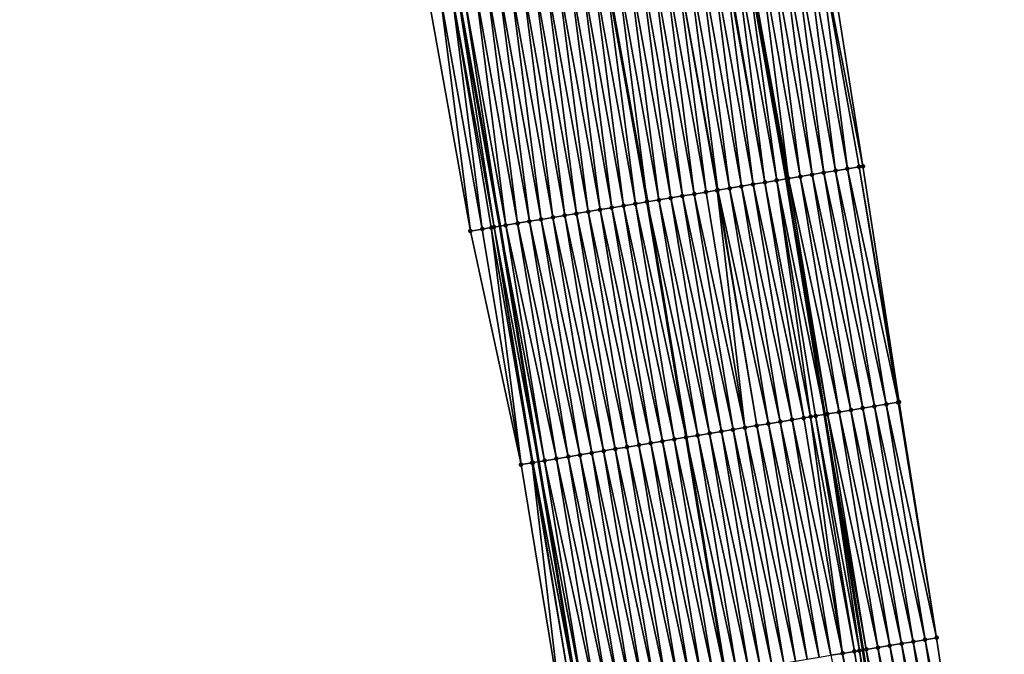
# Model space of a CAD drawing. Header units: feet. Extents: x 2017424 to 2024169, y 808042 to 818730.
# Tile 124 of 256: x 2023619 to 2023702, y 812537 to 812590. Entities that reach past the tile are written whole.
import ezdxf

# ---------------------------------------------------------------- set-up
doc = ezdxf.new("R2010")
doc.units = ezdxf.units.FT
doc.header["$MEASUREMENT"] = 0
for name, color, linetype, lineweight in [('EP_Travel Lane', 172, 'Continuous', 53), ('NB-Road Shots', 141, 'Continuous', 100), ('NB-Road X-Section', 40, 'Continuous', 13), ('STRIPING', 60, 'Continuous', 53)]:
    doc.layers.add(name, color=color, linetype=linetype, lineweight=lineweight)
doc.layers.add('I-77-MM15-17_NB-Surface-BORDER', color=7, linetype='Continuous')
doc.layers.add('I-77-MM15-17_NB-Surface-TIN', color=7, linetype='Continuous')

msp = doc.modelspace()

# ---------------------------------------------------------------- linework, layer by layer
at = {"layer": 'EP_Travel Lane'}
for points in [[(2023642.397136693, 812773.114097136, 341.2052633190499), (2023647.791237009, 812753.8270848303, 341.3905206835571), (2023652.503825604, 812734.3877310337, 341.5789792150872), (2023656.751673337, 812714.737964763, 341.6306013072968), (2023660.718860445, 812695.1342114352, 341.6324757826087), (2023664.707363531, 812675.4115984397, 341.68450830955), (2023668.618425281, 812655.7980468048, 341.7965066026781), (2023672.52947583, 812636.1845513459, 341.9188904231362), (2023676.264343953, 812616.3388916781, 342.0585720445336), (2023679.774459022, 812596.6494578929, 342.1397152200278), (2023683.308529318, 812576.8197544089, 342.2361143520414), (2023686.517963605, 812557.0790439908, 342.3154574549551), (2023689.727381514, 812537.3384343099, 342.4167025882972), (2023692.861717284, 812517.4591713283, 342.5013440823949), (2023695.884364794, 812497.6890698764, 342.5861940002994)], [(2023619.101770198, 812767.8961822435, 339.616229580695), (2023623.907477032, 812748.4776036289, 339.7978561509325), (2023628.358945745, 812728.9802383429, 340.0449060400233), (2023632.539899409, 812709.5705375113, 340.036639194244), (2023636.625005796, 812689.9919087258, 340.0286856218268), (2023640.65355608, 812670.5827627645, 340.1031282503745), (2023644.615277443, 812650.9792886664, 340.2020073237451), (2023648.576991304, 812631.3758516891, 340.3077719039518), (2023652.267963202, 812612.0129911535, 340.4157551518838), (2023655.809935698, 812592.3293190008, 340.5028643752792), (2023659.310630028, 812572.8524048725, 340.5978965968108), (2023662.566538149, 812553.1194803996, 340.7021816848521), (2023665.82244892, 812533.3865398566, 340.8030225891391), (2023668.919231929, 812513.8181679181, 340.8778189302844), (2023671.920148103, 812494.0447291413, 340.9539917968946)]]:
    msp.add_polyline3d(points, dxfattribs=at)
at = {"layer": 'I-77-MM15-17_NB-Surface-BORDER', "color": 3, "linetype": 'Continuous', "lineweight": -3}
for points in [[(2023664.96277798, 812696.0398384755, 341.8555212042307), (2023669.926744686, 812676.4590681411, 341.9692159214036), (2023674.116739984, 812656.9014564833, 342.0895304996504), (2023678.86540013, 812637.4561327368, 342.2706068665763), (2023683.258214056, 812617.5991298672, 342.4224688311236), (2023686.577219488, 812597.8750848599, 342.4582953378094), (2023689.732155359, 812577.8810964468, 342.5438945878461), (2023692.756242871, 812558.1098523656, 342.6335045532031), (2023695.904279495, 812538.3591310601, 342.7381771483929), (2023698.873945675, 812518.372953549, 342.7955817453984), (2023701.575798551, 812498.5540121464, 342.8463939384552)], [(2023670.452153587, 812493.821372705, 340.8292734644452), (2023667.451232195, 812513.5948245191, 340.7561493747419), (2023664.357188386, 812533.1441439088, 340.6694725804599), (2023661.101275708, 812552.8770841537, 340.5686322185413), (2023656.858754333, 812572.4469189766, 340.4008051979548), (2023653.361626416, 812591.8878562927, 340.3153170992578), (2023649.819850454, 812611.5715389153, 340.2231697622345), (2023647.136686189, 812631.0865372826, 340.1826340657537), (2023643.207211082, 812650.696466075, 340.0825176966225), (2023639.037377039, 812670.2581715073, 339.9717798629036), (2023635.182053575, 812689.6838981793, 339.9143640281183)]]:
    msp.add_polyline3d(points, dxfattribs=at)
at = {"layer": 'I-77-MM15-17_NB-Surface-TIN', "color": 128, "linetype": 'Continuous', "lineweight": -3}
for points in [[(2023688.430283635, 812577.6659831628, 342.4790040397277), (2023685.838227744, 812597.7419549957, 342.4259961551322), (2023684.854071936, 812597.5646490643, 342.3810406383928)], [(2023689.732155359, 812577.8810964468, 342.5438945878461), (2023686.577219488, 812597.8750848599, 342.4582953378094), (2023685.838227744, 812597.7419549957, 342.4259961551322)], [(2023688.430283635, 812577.6659831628, 342.4790040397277), (2023689.416905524, 812577.8290086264, 342.5286320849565), (2023685.838227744, 812597.7419549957, 342.4259961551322)], [(2023689.416905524, 812577.8290086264, 342.5286320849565), (2023689.732155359, 812577.8810964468, 342.5438945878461), (2023685.838227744, 812597.7419549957, 342.4259961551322)], [(2023683.497162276, 812576.8509280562, 342.2465975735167), (2023680.917455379, 812596.8553882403, 342.1934708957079), (2023679.933300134, 812596.6780791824, 342.1478624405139)], [(2023684.48379477, 812577.0138892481, 342.2822217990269), (2023681.901607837, 812597.0327127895, 342.2423145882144), (2023680.917455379, 812596.8553882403, 342.1934708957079)], [(2023683.497162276, 812576.8509280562, 342.2465975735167), (2023684.48379477, 812577.0138892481, 342.2822217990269), (2023680.917455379, 812596.8553882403, 342.1934708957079)], [(2023685.470418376, 812577.1769043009, 342.3295814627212), (2023682.885757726, 812597.2100516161, 342.2941400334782), (2023681.901607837, 812597.0327127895, 342.2423145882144)], [(2023684.48379477, 812577.0138892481, 342.2822217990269), (2023685.470418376, 812577.1769043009, 342.3295814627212), (2023681.901607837, 812597.0327127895, 342.2423145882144)], [(2023686.45704181, 812577.3399204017, 342.3771694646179), (2023683.869918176, 812597.3873317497, 342.3337078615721), (2023682.885757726, 812597.2100516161, 342.2941400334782)], [(2023685.470418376, 812577.1769043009, 342.3295814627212), (2023686.45704181, 812577.3399204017, 342.3771694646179), (2023682.885757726, 812597.2100516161, 342.2941400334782)], [(2023687.443664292, 812577.5029422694, 342.4260140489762), (2023684.854071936, 812597.5646490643, 342.3810406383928), (2023683.869918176, 812597.3873317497, 342.3337078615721)], [(2023686.45704181, 812577.3399204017, 342.3771694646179), (2023687.443664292, 812577.5029422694, 342.4260140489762), (2023683.869918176, 812597.3873317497, 342.3337078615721)], [(2023687.443664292, 812577.5029422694, 342.4260140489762), (2023688.430283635, 812577.6659831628, 342.4790040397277), (2023684.854071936, 812597.5646490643, 342.3810406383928)], [(2023679.550716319, 812576.198574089, 341.9931536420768), (2023676.980867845, 812596.1459661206, 341.9722157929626), (2023675.996730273, 812595.9685588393, 341.9060940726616)], [(2023680.537327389, 812576.3616651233, 342.0570685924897), (2023677.965002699, 812596.3233885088, 342.041492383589), (2023676.980867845, 812596.1459661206, 341.9722157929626)], [(2023679.550716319, 812576.198574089, 341.9931536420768), (2023680.537327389, 812576.3616651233, 342.0570685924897), (2023676.980867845, 812596.1459661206, 341.9722157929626)], [(2023681.523936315, 812576.5247691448, 342.1238132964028), (2023678.094657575, 812596.3467619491, 342.0504012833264), (2023677.965002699, 812596.3233885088, 342.041492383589)], [(2023680.537327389, 812576.3616651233, 342.0570685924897), (2023681.523936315, 812576.5247691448, 342.1238132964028), (2023677.965002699, 812596.3233885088, 342.041492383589)], [(2023681.523936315, 812576.5247691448, 342.1238132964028), (2023678.949149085, 812596.5007468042, 342.0973837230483), (2023678.094657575, 812596.3467619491, 342.0504012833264)], [(2023682.510544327, 812576.6878787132, 342.191766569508), (2023679.774459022, 812596.6494578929, 342.1397152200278), (2023678.949149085, 812596.5007468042, 342.0973837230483)], [(2023681.523936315, 812576.5247691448, 342.1238132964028), (2023682.510544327, 812576.6878787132, 342.191766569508), (2023678.949149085, 812596.5007468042, 342.0973837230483)], [(2023679.933300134, 812596.6780791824, 342.1478624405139), (2023679.774459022, 812596.6494578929, 342.1397152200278), (2023683.308529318, 812576.8197544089, 342.2361143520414)], [(2023682.510544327, 812576.6878787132, 342.191766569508), (2023683.308529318, 812576.8197544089, 342.2361143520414), (2023679.774459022, 812596.6494578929, 342.1397152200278)], [(2023683.497162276, 812576.8509280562, 342.2465975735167), (2023679.933300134, 812596.6780791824, 342.1478624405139), (2023683.308529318, 812576.8197544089, 342.2361143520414)], [(2023674.617673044, 812575.3830457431, 341.6576352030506), (2023672.060184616, 812595.2589039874, 341.6362345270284), (2023671.076052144, 812595.0814683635, 341.5641936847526)], [(2023675.604278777, 812575.5461691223, 341.7285976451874), (2023673.044316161, 812595.4363447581, 341.7093502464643), (2023672.060184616, 812595.2589039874, 341.6362345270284)], [(2023674.617673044, 812575.3830457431, 341.6576352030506), (2023675.604278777, 812575.5461691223, 341.7285976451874), (2023672.060184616, 812595.2589039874, 341.6362345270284)], [(2023676.590882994, 812575.7093016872, 341.8015614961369), (2023674.028452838, 812595.6137570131, 341.7765106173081), (2023673.044316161, 812595.4363447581, 341.7093502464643)], [(2023675.604278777, 812575.5461691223, 341.7285976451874), (2023676.590882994, 812575.7093016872, 341.8015614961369), (2023673.044316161, 812595.4363447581, 341.7093502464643)], [(2023677.57748836, 812575.8724272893, 341.8730082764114), (2023675.012589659, 812595.791168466, 341.8435035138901), (2023674.028452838, 812595.6137570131, 341.7765106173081)], [(2023676.590882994, 812575.7093016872, 341.8015614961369), (2023677.522896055, 812575.8634031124, 341.869506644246), (2023674.028452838, 812595.6137570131, 341.7765106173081)], [(2023677.522896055, 812575.8634031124, 341.869506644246), (2023677.57748836, 812575.8724272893, 341.8730082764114), (2023674.028452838, 812595.6137570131, 341.7765106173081)], [(2023678.564103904, 812576.03549121, 341.9310156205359), (2023675.996730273, 812595.9685588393, 341.9060940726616), (2023675.012589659, 812595.791168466, 341.8435035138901)], [(2023677.57748836, 812575.8724272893, 341.8730082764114), (2023678.564103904, 812576.03549121, 341.9310156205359), (2023675.012589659, 812595.791168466, 341.8435035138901)], [(2023678.564103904, 812576.03549121, 341.9310156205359), (2023679.550716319, 812576.198574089, 341.9931536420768), (2023675.996730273, 812595.9685588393, 341.9060940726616)], [(2023669.684625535, 812574.5675430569, 341.327707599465), (2023667.139512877, 812594.3717779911, 341.2869159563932), (2023666.155373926, 812594.1943783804, 341.2223962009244)], [(2023670.671235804, 812574.7306389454, 341.392680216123), (2023668.123644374, 812594.5492190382, 341.360089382), (2023667.139512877, 812594.3717779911, 341.2869159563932)], [(2023669.684625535, 812574.5675430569, 341.327707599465), (2023670.671235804, 812574.7306389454, 341.392680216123), (2023667.139512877, 812594.3717779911, 341.2869159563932)], [(2023671.657840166, 812574.8937706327, 341.4654528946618), (2023668.131876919, 812594.5507030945, 341.3606428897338), (2023668.123644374, 812594.5492190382, 341.360089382)], [(2023670.671235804, 812574.7306389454, 341.392680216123), (2023671.657840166, 812574.8937706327, 341.4654528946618), (2023668.123644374, 812594.5492190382, 341.360089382)], [(2023669.107781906, 812594.7266265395, 341.4262569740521), (2023668.131876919, 812594.5507030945, 341.3606428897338), (2023671.666104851, 812574.89513676, 341.4659754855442)], [(2023671.657840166, 812574.8937706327, 341.4654528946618), (2023671.666104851, 812574.89513676, 341.4659754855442), (2023668.131876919, 812594.5507030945, 341.3606428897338)], [(2023672.644452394, 812575.0568546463, 341.5278381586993), (2023670.091919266, 812594.9040349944, 341.4926237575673), (2023669.107781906, 812594.7266265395, 341.4262569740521)], [(2023672.644452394, 812575.0568546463, 341.5278381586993), (2023669.107781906, 812594.7266265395, 341.4262569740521), (2023671.666104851, 812574.89513676, 341.4659754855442)], [(2023673.631067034, 812575.2199240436, 341.587038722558), (2023671.076052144, 812595.0814683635, 341.5641936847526), (2023670.091919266, 812594.9040349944, 341.4926237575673)], [(2023672.644452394, 812575.0568546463, 341.5278381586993), (2023673.631067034, 812575.2199240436, 341.587038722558), (2023670.091919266, 812594.9040349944, 341.4926237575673)], [(2023673.631067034, 812575.2199240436, 341.587038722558), (2023674.617673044, 812575.3830457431, 341.6576352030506), (2023671.076052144, 812595.0814683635, 341.5641936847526)], [(2023665.73818794, 812573.9151384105, 341.0632213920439), (2023663.202964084, 812593.6621405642, 341.0206954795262), (2023662.218824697, 812593.4847433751, 340.9566814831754)], [(2023666.72479935, 812574.0782273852, 341.126687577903), (2023664.187102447, 812593.8395434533, 341.0858998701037), (2023663.202964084, 812593.6621405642, 341.0206954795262)], [(2023665.73818794, 812573.9151384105, 341.0632213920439), (2023666.72479935, 812574.0782273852, 341.126687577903), (2023663.202964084, 812593.6621405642, 341.0206954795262)], [(2023667.711409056, 812574.2413266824, 341.1924029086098), (2023665.171238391, 812594.0169597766, 341.1539099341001), (2023664.187102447, 812593.8395434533, 341.0858998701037)], [(2023666.72479935, 812574.0782273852, 341.126687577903), (2023667.711409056, 812574.2413266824, 341.1924029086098), (2023664.187102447, 812593.8395434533, 341.0858998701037)], [(2023668.698017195, 812574.4044354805, 341.2601883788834), (2023666.155373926, 812594.1943783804, 341.2223962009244), (2023665.171238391, 812594.0169597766, 341.1539099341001)], [(2023667.711409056, 812574.2413266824, 341.1924029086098), (2023668.698017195, 812574.4044354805, 341.2601883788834), (2023665.171238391, 812594.0169597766, 341.1539099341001)], [(2023668.698017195, 812574.4044354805, 341.2601883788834), (2023669.684625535, 812574.5675430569, 341.327707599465), (2023666.155373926, 812594.1943783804, 341.2223962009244)], [(2023660.805160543, 812573.0995138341, 340.7067357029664), (2023658.282281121, 812592.7750769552, 340.6844060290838), (2023657.298146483, 812592.5976533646, 340.6148782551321)], [(2023661.791762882, 812573.2626577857, 340.7821805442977), (2023659.26641742, 812592.9524913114, 340.7520052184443), (2023658.282281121, 812592.7750769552, 340.6844060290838)], [(2023660.805160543, 812573.0995138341, 340.7067357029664), (2023661.791762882, 812573.2626577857, 340.7821805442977), (2023658.282281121, 812592.7750769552, 340.6844060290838)], [(2023662.778367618, 812573.4257872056, 340.8544592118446), (2023660.250552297, 812593.129913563, 340.8212533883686), (2023659.26641742, 812592.9524913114, 340.7520052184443)], [(2023661.791762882, 812573.2626577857, 340.7821805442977), (2023662.778367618, 812573.4257872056, 340.8544592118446), (2023659.26641742, 812592.9524913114, 340.7520052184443)], [(2023663.764972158, 812573.5889178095, 340.9269958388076), (2023661.234687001, 812593.3073367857, 340.8907042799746), (2023660.250552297, 812593.129913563, 340.8212533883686)], [(2023662.778367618, 812573.4257872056, 340.8544592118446), (2023663.764972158, 812573.5889178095, 340.9269958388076), (2023660.250552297, 812593.129913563, 340.8212533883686)], [(2023664.751576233, 812573.7520512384, 341.0001479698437), (2023662.218824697, 812593.4847433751, 340.9566814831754), (2023661.234687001, 812593.3073367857, 340.8907042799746)], [(2023663.764972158, 812573.5889178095, 340.9269958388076), (2023664.751576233, 812573.7520512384, 341.0001479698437), (2023661.234687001, 812593.3073367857, 340.8907042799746)], [(2023664.751576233, 812573.7520512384, 341.0001479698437), (2023665.73818794, 812573.9151384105, 341.0632213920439), (2023662.218824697, 812593.4847433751, 340.9566814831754)], [(2023656.858754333, 812572.4469189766, 340.4008051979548), (2023654.345764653, 812592.0652598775, 340.3806668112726), (2023653.361626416, 812591.8878562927, 340.3153170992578)], [(2023657.845361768, 812572.6100320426, 340.4695205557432), (2023655.329890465, 812592.2427325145, 340.4604375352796), (2023654.345764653, 812592.0652598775, 340.3806668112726)], [(2023656.858754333, 812572.4469189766, 340.4008051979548), (2023657.845361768, 812572.6100320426, 340.4695205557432), (2023654.345764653, 812592.0652598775, 340.3806668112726)], [(2023658.831950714, 812572.7732571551, 340.5626492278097), (2023655.809935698, 812592.3293190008, 340.5028643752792), (2023655.329890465, 812592.2427325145, 340.4604375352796)], [(2023657.845361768, 812572.6100320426, 340.4695205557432), (2023658.60757224, 812572.7361361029, 340.5416801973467), (2023655.329890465, 812592.2427325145, 340.4604375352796)], [(2023658.60757224, 812572.7361361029, 340.5416801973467), (2023658.831950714, 812572.7732571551, 340.5626492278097), (2023655.329890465, 812592.2427325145, 340.4604375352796)], [(2023656.314010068, 812592.420239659, 340.5474149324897), (2023655.809935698, 812592.3293190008, 340.5028643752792), (2023659.310630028, 812572.8524048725, 340.5978965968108)], [(2023658.831950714, 812572.7732571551, 340.5626492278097), (2023659.310630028, 812572.8524048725, 340.5978965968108), (2023655.809935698, 812592.3293190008, 340.5028643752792)], [(2023659.818555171, 812572.9363882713, 340.6352974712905), (2023657.298146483, 812592.5976533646, 340.6148782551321), (2023656.314010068, 812592.420239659, 340.5474149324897)], [(2023659.818555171, 812572.9363882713, 340.6352974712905), (2023656.314010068, 812592.420239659, 340.5474149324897), (2023659.310630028, 812572.8524048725, 340.5978965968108)], [(2023659.818555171, 812572.9363882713, 340.6352974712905), (2023660.805160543, 812573.0995138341, 340.7067357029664), (2023657.298146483, 812592.5976533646, 340.6148782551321)], [(2023692.756242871, 812558.1098523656, 342.6335045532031), (2023689.732155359, 812577.8810964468, 342.5438945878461), (2023689.416905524, 812577.8290086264, 342.5286320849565)], [(2023687.739715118, 812557.2809025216, 342.3729245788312), (2023684.48379477, 812577.0138892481, 342.2822217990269), (2023683.497162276, 812576.8509280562, 342.2465975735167)], [(2023688.726332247, 812557.4439568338, 342.4288403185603), (2023685.470418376, 812577.1769043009, 342.3295814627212), (2023684.48379477, 812577.0138892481, 342.2822217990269)], [(2023687.739715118, 812557.2809025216, 342.3729245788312), (2023688.726332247, 812557.4439568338, 342.4288403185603), (2023684.48379477, 812577.0138892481, 342.2822217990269)], [(2023689.712954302, 812557.6069812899, 342.4782508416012), (2023686.45704181, 812577.3399204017, 342.3771694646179), (2023685.470418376, 812577.1769043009, 342.3295814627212)], [(2023688.726332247, 812557.4439568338, 342.4288403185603), (2023689.712954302, 812557.6069812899, 342.4782508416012), (2023685.470418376, 812577.1769043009, 342.3295814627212)], [(2023690.699578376, 812557.769993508, 342.5249948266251), (2023687.443664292, 812577.5029422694, 342.4260140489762), (2023686.45704181, 812577.3399204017, 342.3771694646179)], [(2023689.712954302, 812557.6069812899, 342.4782508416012), (2023690.699578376, 812557.769993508, 342.5249948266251), (2023686.45704181, 812577.3399204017, 342.3771694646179)], [(2023691.686195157, 812557.9330499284, 342.581369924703), (2023688.430283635, 812577.6659831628, 342.4790040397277), (2023687.443664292, 812577.5029422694, 342.4260140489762)], [(2023690.699578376, 812557.769993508, 342.5249948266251), (2023691.686195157, 812557.9330499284, 342.581369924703), (2023687.443664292, 812577.5029422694, 342.4260140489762)], [(2023692.672818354, 812558.0960674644, 342.6292726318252), (2023689.416905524, 812577.8290086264, 342.5286320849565), (2023688.430283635, 812577.6659831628, 342.4790040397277)], [(2023691.686195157, 812557.9330499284, 342.581369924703), (2023692.672818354, 812558.0960674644, 342.6292726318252), (2023688.430283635, 812577.6659831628, 342.4790040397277)], [(2023692.672818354, 812558.0960674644, 342.6292726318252), (2023692.756242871, 812558.1098523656, 342.6335045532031), (2023689.416905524, 812577.8290086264, 342.5286320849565)], [(2023682.806638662, 812556.4655752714, 342.0812121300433), (2023679.550716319, 812576.198574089, 341.9931536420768), (2023678.564103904, 812576.03549121, 341.9310156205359)], [(2023683.793249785, 812556.6286659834, 342.1450588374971), (2023680.537327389, 812576.3616651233, 342.0570685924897), (2023679.550716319, 812576.198574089, 341.9931536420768)], [(2023682.806638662, 812556.4655752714, 342.0812121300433), (2023683.793249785, 812556.6286659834, 342.1450588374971), (2023679.550716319, 812576.198574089, 341.9931536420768)], [(2023684.779858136, 812556.7917734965, 342.2125662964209), (2023681.523936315, 812576.5247691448, 342.1238132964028), (2023680.537327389, 812576.3616651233, 342.0570685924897)], [(2023683.793249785, 812556.6286659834, 342.1450588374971), (2023684.779858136, 812556.7917734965, 342.2125662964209), (2023680.537327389, 812576.3616651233, 342.0570685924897)], [(2023685.351413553, 812556.8862900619, 342.2572317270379), (2023682.510544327, 812576.6878787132, 342.191766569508), (2023681.523936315, 812576.5247691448, 342.1238132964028)], [(2023684.779858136, 812556.7917734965, 342.2125662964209), (2023685.351413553, 812556.8862900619, 342.2572317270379), (2023681.523936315, 812576.5247691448, 342.1238132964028)], [(2023682.510544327, 812576.6878787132, 342.191766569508), (2023686.517963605, 812557.0790439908, 342.3154574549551), (2023683.308529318, 812576.8197544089, 342.2361143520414)], [(2023685.766465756, 812556.9548854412, 342.2810392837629), (2023686.517963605, 812557.0790439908, 342.3154574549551), (2023682.510544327, 812576.6878787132, 342.191766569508)], [(2023685.351413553, 812556.8862900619, 342.2572317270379), (2023685.766465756, 812556.9548854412, 342.2810392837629), (2023682.510544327, 812576.6878787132, 342.191766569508)], [(2023686.75309101, 812557.1178905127, 342.3262261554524), (2023683.497162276, 812576.8509280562, 342.2465975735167), (2023683.308529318, 812576.8197544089, 342.2361143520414)], [(2023686.75309101, 812557.1178905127, 342.3262261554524), (2023683.308529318, 812576.8197544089, 342.2361143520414), (2023686.517963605, 812557.0790439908, 342.3154574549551)], [(2023686.75309101, 812557.1178905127, 342.3262261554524), (2023687.739715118, 812557.2809025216, 342.3729245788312), (2023683.497162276, 812576.8509280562, 342.2465975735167)], [(2023677.873598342, 812555.6500290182, 341.7417820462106), (2023674.617673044, 812575.3830457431, 341.6576352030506), (2023673.631067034, 812575.2199240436, 341.587038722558)], [(2023678.860203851, 812555.813153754, 341.8130420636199), (2023675.604278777, 812575.5461691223, 341.7285976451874), (2023674.617673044, 812575.3830457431, 341.6576352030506)], [(2023677.873598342, 812555.6500290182, 341.7417820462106), (2023678.860203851, 812555.813153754, 341.8130420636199), (2023674.617673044, 812575.3830457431, 341.6576352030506)], [(2023679.846808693, 812555.9762825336, 341.8851831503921), (2023676.590882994, 812575.7093016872, 341.8015614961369), (2023675.604278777, 812575.5461691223, 341.7285976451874)], [(2023678.860203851, 812555.813153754, 341.8130420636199), (2023679.846808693, 812555.9762825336, 341.8851831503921), (2023675.604278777, 812575.5461691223, 341.7285976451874)], [(2023679.846808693, 812555.9762825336, 341.8851831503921), (2023677.522896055, 812575.8634031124, 341.869506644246), (2023676.590882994, 812575.7093016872, 341.8015614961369)], [(2023680.833416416, 812556.1393938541, 341.9535201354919), (2023677.57748836, 812575.8724272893, 341.8730082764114), (2023677.522896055, 812575.8634031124, 341.869506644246)], [(2023679.846808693, 812555.9762825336, 341.8851831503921), (2023680.833416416, 812556.1393938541, 341.9535201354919), (2023677.522896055, 812575.8634031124, 341.869506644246)], [(2023681.820026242, 812556.3024924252, 342.019079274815), (2023678.564103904, 812576.03549121, 341.9310156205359), (2023677.57748836, 812575.8724272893, 341.8730082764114)], [(2023680.833416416, 812556.1393938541, 341.9535201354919), (2023681.820026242, 812556.3024924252, 342.019079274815), (2023677.57748836, 812575.8724272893, 341.8730082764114)], [(2023681.820026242, 812556.3024924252, 342.019079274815), (2023682.806638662, 812556.4655752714, 342.0812121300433), (2023678.564103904, 812576.03549121, 341.9310156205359)], [(2023672.940547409, 812554.8345470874, 341.4163669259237), (2023669.684625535, 812574.5675430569, 341.327707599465), (2023668.698017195, 812574.4044354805, 341.2601883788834)], [(2023673.927157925, 812554.9976414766, 341.4810148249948), (2023670.671235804, 812574.7306389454, 341.392680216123), (2023669.684625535, 812574.5675430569, 341.327707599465)], [(2023672.940547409, 812554.8345470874, 341.4163669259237), (2023673.927157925, 812554.9976414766, 341.4810148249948), (2023669.684625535, 812574.5675430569, 341.327707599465)], [(2023674.913763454, 812555.1607660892, 341.5522479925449), (2023671.657840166, 812574.8937706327, 341.4654528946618), (2023670.671235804, 812574.7306389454, 341.392680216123)], [(2023673.927157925, 812554.9976414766, 341.4810148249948), (2023674.913763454, 812555.1607660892, 341.5522479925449), (2023670.671235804, 812574.7306389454, 341.392680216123)], [(2023671.657840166, 812574.8937706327, 341.4654528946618), (2023674.922026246, 812555.1621318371, 341.552756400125), (2023671.666104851, 812574.89513676, 341.4659754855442)], [(2023674.913763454, 812555.1607660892, 341.5522479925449), (2023674.922026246, 812555.1621318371, 341.552756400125), (2023671.657840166, 812574.8937706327, 341.4654528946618)], [(2023675.900376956, 812555.3238423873, 341.6129540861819), (2023672.644452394, 812575.0568546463, 341.5278381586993), (2023671.666104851, 812574.89513676, 341.4659754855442)], [(2023675.900376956, 812555.3238423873, 341.6129540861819), (2023671.666104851, 812574.89513676, 341.4659754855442), (2023674.922026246, 812555.1621318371, 341.552756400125)], [(2023676.886990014, 812555.4869213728, 341.6742458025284), (2023673.631067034, 812575.2199240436, 341.587038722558), (2023672.644452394, 812575.0568546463, 341.5278381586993)], [(2023675.900376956, 812555.3238423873, 341.6129540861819), (2023676.886990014, 812555.4869213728, 341.6742458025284), (2023672.644452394, 812575.0568546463, 341.5278381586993)], [(2023676.886990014, 812555.4869213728, 341.6742458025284), (2023677.873598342, 812555.6500290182, 341.7417820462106), (2023673.631067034, 812575.2199240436, 341.587038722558)], [(2023668.007499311, 812554.0190479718, 341.0872074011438), (2023664.751576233, 812573.7520512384, 341.0001479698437), (2023663.764972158, 812573.5889178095, 340.9269958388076)], [(2023668.994111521, 812554.1821320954, 341.1496186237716), (2023665.73818794, 812573.9151384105, 341.0632213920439), (2023664.751576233, 812573.7520512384, 341.0001479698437)], [(2023668.007499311, 812554.0190479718, 341.0872074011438), (2023668.994111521, 812554.1821320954, 341.1496186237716), (2023664.751576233, 812573.7520512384, 341.0001479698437)], [(2023669.980724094, 812554.345214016, 341.2115498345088), (2023666.72479935, 812574.0782273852, 341.126687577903), (2023665.73818794, 812573.9151384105, 341.0632213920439)], [(2023668.994111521, 812554.1821320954, 341.1496186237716), (2023669.980724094, 812554.345214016, 341.2115498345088), (2023665.73818794, 812573.9151384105, 341.0632213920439)], [(2023670.967331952, 812554.5083245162, 341.279708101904), (2023667.711409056, 812574.2413266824, 341.1924029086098), (2023666.72479935, 812574.0782273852, 341.126687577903)], [(2023669.980724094, 812554.345214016, 341.2115498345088), (2023670.967331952, 812554.5083245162, 341.279708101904), (2023666.72479935, 812574.0782273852, 341.126687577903)], [(2023671.953939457, 812554.6714371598, 341.348333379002), (2023668.698017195, 812574.4044354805, 341.2601883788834), (2023667.711409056, 812574.2413266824, 341.1924029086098)], [(2023670.967331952, 812554.5083245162, 341.279708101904), (2023671.953939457, 812554.6714371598, 341.348333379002), (2023667.711409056, 812574.2413266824, 341.1924029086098)], [(2023671.953939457, 812554.6714371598, 341.348333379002), (2023672.940547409, 812554.8345470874, 341.4163669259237), (2023668.698017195, 812574.4044354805, 341.2601883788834)], [(2023663.074463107, 812553.2034767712, 340.7423416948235), (2023659.818555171, 812572.9363882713, 340.6352974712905), (2023659.310630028, 812572.8524048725, 340.5978965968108)], [(2023664.061073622, 812553.3665711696, 340.8069915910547), (2023660.805160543, 812573.0995138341, 340.7067357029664), (2023659.818555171, 812572.9363882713, 340.6352974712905)], [(2023663.074463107, 812553.2034767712, 340.7423416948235), (2023664.061073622, 812553.3665711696, 340.8069915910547), (2023659.818555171, 812572.9363882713, 340.6352974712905)], [(2023665.047680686, 812553.529686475, 340.876196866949), (2023661.791762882, 812573.2626577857, 340.7821805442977), (2023660.805160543, 812573.0995138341, 340.7067357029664)], [(2023664.061073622, 812553.3665711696, 340.8069915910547), (2023665.047680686, 812553.529686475, 340.876196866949), (2023660.805160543, 812573.0995138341, 340.7067357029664)], [(2023666.034287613, 812553.6928026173, 340.9455844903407), (2023662.778367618, 812573.4257872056, 340.8544592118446), (2023661.791762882, 812573.2626577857, 340.7821805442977)], [(2023665.047680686, 812553.529686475, 340.876196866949), (2023666.034287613, 812553.6928026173, 340.9455844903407), (2023661.791762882, 812573.2626577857, 340.7821805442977)], [(2023667.020893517, 812553.8559249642, 341.0163239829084), (2023663.764972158, 812573.5889178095, 340.9269958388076), (2023662.778367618, 812573.4257872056, 340.8544592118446)], [(2023666.034287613, 812553.6928026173, 340.9455844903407), (2023667.020893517, 812553.8559249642, 341.0163239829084), (2023662.778367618, 812573.4257872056, 340.8544592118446)], [(2023667.020893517, 812553.8559249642, 341.0163239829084), (2023668.007499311, 812554.0190479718, 341.0872074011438), (2023663.764972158, 812573.5889178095, 340.9269958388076)], [(2023661.101275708, 812552.8770841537, 340.5686322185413), (2023657.845361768, 812572.6100320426, 340.4695205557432), (2023656.858754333, 812572.4469189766, 340.4008051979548)], [(2023661.101275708, 812552.8770841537, 340.5686322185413), (2023658.60757224, 812572.7361361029, 340.5416801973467), (2023657.845361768, 812572.6100320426, 340.4695205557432)], [(2023662.016625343, 812553.0285325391, 340.6570280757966), (2023658.831950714, 812572.7732571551, 340.5626492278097), (2023658.60757224, 812572.7361361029, 340.5416801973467)], [(2023661.101275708, 812552.8770841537, 340.5686322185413), (2023662.016625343, 812553.0285325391, 340.6570280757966), (2023658.60757224, 812572.7361361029, 340.5416801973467)], [(2023658.831950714, 812572.7732571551, 340.5626492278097), (2023662.566538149, 812553.1194803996, 340.7021816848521), (2023659.310630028, 812572.8524048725, 340.5978965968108)], [(2023662.087862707, 812553.0403210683, 340.6643343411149), (2023662.566538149, 812553.1194803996, 340.7021816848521), (2023658.831950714, 812572.7732571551, 340.5626492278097)], [(2023662.016625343, 812553.0285325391, 340.6570280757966), (2023662.087862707, 812553.0403210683, 340.6643343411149), (2023658.831950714, 812572.7732571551, 340.5626492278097)], [(2023663.074463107, 812553.2034767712, 340.7423416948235), (2023659.310630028, 812572.8524048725, 340.5978965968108), (2023662.566538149, 812553.1194803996, 340.7021816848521)], [(2023695.904279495, 812538.3591310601, 342.7381771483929), (2023692.672818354, 812558.0960674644, 342.6292726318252), (2023691.686195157, 812557.9330499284, 342.581369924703)], [(2023695.904279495, 812538.3591310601, 342.7381771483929), (2023692.756242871, 812558.1098523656, 342.6335045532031), (2023692.672818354, 812558.0960674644, 342.6292726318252)], [(2023690.995625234, 812537.5479778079, 342.4770956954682), (2023687.739715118, 812557.2809025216, 342.3729245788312), (2023686.75309101, 812557.1178905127, 342.3262261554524)], [(2023691.982245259, 812537.7110145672, 342.5291848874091), (2023688.726332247, 812557.4439568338, 342.4288403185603), (2023687.739715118, 812557.2809025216, 342.3729245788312)], [(2023690.995625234, 812537.5479778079, 342.4770956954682), (2023691.982245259, 812537.7110145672, 342.5291848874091), (2023687.739715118, 812557.2809025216, 342.3729245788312)], [(2023692.968866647, 812537.8740430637, 342.5794737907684), (2023689.712954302, 812557.6069812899, 342.4782508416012), (2023688.726332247, 812557.4439568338, 342.4288403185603)], [(2023691.982245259, 812537.7110145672, 342.5291848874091), (2023692.968866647, 812537.8740430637, 342.5794737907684), (2023688.726332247, 812557.4439568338, 342.4288403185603)], [(2023693.955489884, 812538.037060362, 342.6273227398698), (2023690.699578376, 812557.769993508, 342.5249948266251), (2023689.712954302, 812557.6069812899, 342.4782508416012)], [(2023692.968866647, 812537.8740430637, 342.5794737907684), (2023693.955489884, 812538.037060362, 342.6273227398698), (2023689.712954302, 812557.6069812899, 342.4782508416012)], [(2023694.94210644, 812538.2001181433, 342.6839923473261), (2023691.686195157, 812557.9330499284, 342.581369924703), (2023690.699578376, 812557.769993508, 342.5249948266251)], [(2023693.955489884, 812538.037060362, 342.6273227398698), (2023694.94210644, 812538.2001181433, 342.6839923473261), (2023690.699578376, 812557.769993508, 342.5249948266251)], [(2023694.94210644, 812538.2001181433, 342.6839923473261), (2023695.904279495, 812538.3591310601, 342.7381771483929), (2023691.686195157, 812557.9330499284, 342.581369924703)], [(2023686.062557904, 812536.7325952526, 342.1733428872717), (2023682.806638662, 812556.4655752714, 342.0812121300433), (2023681.820026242, 812556.3024924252, 342.019079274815)], [(2023687.049169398, 812536.8956837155, 342.2366975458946), (2023683.793249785, 812556.6286659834, 342.1450588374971), (2023682.806638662, 812556.4655752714, 342.0812121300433)], [(2023686.062557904, 812536.7325952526, 342.1733428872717), (2023687.049169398, 812536.8956837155, 342.2366975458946), (2023682.806638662, 812556.4655752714, 342.0812121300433)], [(2023688.035779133, 812537.05878284, 342.3023752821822), (2023684.779858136, 812556.7917734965, 342.2125662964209), (2023683.793249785, 812556.6286659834, 342.1450588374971)], [(2023687.049169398, 812536.8956837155, 342.2366975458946), (2023688.035779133, 812537.05878284, 342.3023752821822), (2023683.793249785, 812556.6286659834, 342.1450588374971)], [(2023688.035779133, 812537.05878284, 342.3023752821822), (2023685.351413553, 812556.8862900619, 342.2572317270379), (2023684.779858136, 812556.7917734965, 342.2125662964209)], [(2023689.022388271, 812537.2218855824, 342.3688412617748), (2023685.766465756, 812556.9548854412, 342.2810392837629), (2023685.351413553, 812556.8862900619, 342.2572317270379)], [(2023688.035779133, 812537.05878284, 342.3023752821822), (2023689.022388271, 812537.2218855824, 342.3688412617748), (2023685.351413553, 812556.8862900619, 342.2572317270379)], [(2023689.439379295, 812537.2908332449, 342.399516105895), (2023686.517963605, 812557.0790439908, 342.3154574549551), (2023685.766465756, 812556.9548854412, 342.2810392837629)], [(2023689.022388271, 812537.2218855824, 342.3688412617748), (2023689.439379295, 812537.2908332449, 342.399516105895), (2023685.766465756, 812556.9548854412, 342.2810392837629)], [(2023690.008998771, 812537.3849800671, 342.433508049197), (2023686.75309101, 812557.1178905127, 342.3262261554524), (2023686.517963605, 812557.0790439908, 342.3154574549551)], [(2023690.008998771, 812537.3849800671, 342.433508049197), (2023686.517963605, 812557.0790439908, 342.3154574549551), (2023689.727381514, 812537.3384343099, 342.4167025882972)], [(2023689.439379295, 812537.2908332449, 342.399516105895), (2023689.727381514, 812537.3384343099, 342.4167025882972), (2023686.517963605, 812557.0790439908, 342.3154574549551)], [(2023690.008998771, 812537.3849800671, 342.433508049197), (2023690.995625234, 812537.5479778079, 342.4770956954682), (2023686.75309101, 812557.1178905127, 342.3262261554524)], [(2023681.129513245, 812535.9170752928, 341.8396516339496), (2023677.873598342, 812555.6500290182, 341.7417820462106), (2023676.886990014, 812555.4869213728, 341.6742458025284)], [(2023682.116120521, 812536.0801893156, 341.9085754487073), (2023678.860203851, 812555.813153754, 341.8130420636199), (2023677.873598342, 812555.6500290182, 341.7417820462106)], [(2023681.129513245, 812535.9170752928, 341.8396516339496), (2023682.116120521, 812536.0801893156, 341.9085754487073), (2023677.873598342, 812555.6500290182, 341.7417820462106)], [(2023683.102725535, 812536.2433170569, 341.9804883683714), (2023679.846808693, 812555.9762825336, 341.8851831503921), (2023678.860203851, 812555.813153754, 341.8130420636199)], [(2023682.116120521, 812536.0801893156, 341.9085754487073), (2023683.102725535, 812536.2433170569, 341.9804883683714), (2023678.860203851, 812555.813153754, 341.8130420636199)], [(2023684.089333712, 812536.4064256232, 342.0482232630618), (2023680.833416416, 812556.1393938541, 341.9535201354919), (2023679.846808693, 812555.9762825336, 341.8851831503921)], [(2023683.102725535, 812536.2433170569, 341.9804883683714), (2023684.089333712, 812536.4064256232, 342.0482232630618), (2023679.846808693, 812555.9762825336, 341.8851831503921)], [(2023685.075944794, 812536.5695165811, 342.1121216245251), (2023681.820026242, 812556.3024924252, 342.019079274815), (2023680.833416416, 812556.1393938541, 341.9535201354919)], [(2023684.089333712, 812536.4064256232, 342.0482232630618), (2023685.075944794, 812536.5695165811, 342.1121216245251), (2023680.833416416, 812556.1393938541, 341.9535201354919)], [(2023685.075944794, 812536.5695165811, 342.1121216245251), (2023686.062557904, 812536.7325952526, 342.1733428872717), (2023681.820026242, 812556.3024924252, 342.019079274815)], [(2023676.196457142, 812535.1016246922, 341.5210727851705), (2023672.940547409, 812554.8345470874, 341.4163669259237), (2023671.953939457, 812554.6714371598, 341.348333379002)], [(2023677.183068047, 812535.264716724, 341.5852050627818), (2023673.927157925, 812554.9976414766, 341.4810148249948), (2023672.940547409, 812554.8345470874, 341.4163669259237)], [(2023676.196457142, 812535.1016246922, 341.5210727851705), (2023677.183068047, 812535.264716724, 341.5852050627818), (2023672.940547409, 812554.8345470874, 341.4163669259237)], [(2023678.169675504, 812535.4278296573, 341.6538915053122), (2023674.913763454, 812555.1607660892, 341.5522479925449), (2023673.927157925, 812554.9976414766, 341.4810148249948)], [(2023677.183068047, 812535.264716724, 341.5852050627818), (2023678.169675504, 812535.4278296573, 341.6538915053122), (2023673.927157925, 812554.9976414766, 341.4810148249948)], [(2023674.913763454, 812555.1607660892, 341.5522479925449), (2023678.177936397, 812535.4291950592, 341.6543929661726), (2023674.922026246, 812555.1621318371, 341.552756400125)], [(2023678.169675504, 812535.4278296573, 341.6538915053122), (2023678.177936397, 812535.4291950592, 341.6543929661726), (2023674.913763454, 812555.1607660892, 341.5522479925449)], [(2023679.156289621, 812535.5909022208, 341.7137819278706), (2023675.900376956, 812555.3238423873, 341.6129540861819), (2023674.922026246, 812555.1621318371, 341.552756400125)], [(2023679.156289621, 812535.5909022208, 341.7137819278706), (2023674.922026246, 812555.1621318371, 341.552756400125), (2023678.177936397, 812535.4291950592, 341.6543929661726)], [(2023680.142902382, 812535.7539830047, 341.7754634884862), (2023676.886990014, 812555.4869213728, 341.6742458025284), (2023675.900376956, 812555.3238423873, 341.6129540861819)], [(2023679.156289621, 812535.5909022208, 341.7137819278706), (2023680.142902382, 812535.7539830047, 341.7754634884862), (2023675.900376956, 812555.3238423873, 341.6129540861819)], [(2023680.142902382, 812535.7539830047, 341.7754634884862), (2023681.129513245, 812535.9170752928, 341.8396516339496), (2023676.886990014, 812555.4869213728, 341.6742458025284)], [(2023671.263406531, 812534.2861408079, 341.1952418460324), (2023668.007499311, 812554.0190479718, 341.0872074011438), (2023667.020893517, 812553.8559249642, 341.0163239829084)], [(2023672.25001852, 812534.4492262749, 341.2579437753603), (2023668.994111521, 812554.1821320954, 341.1496186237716), (2023668.007499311, 812554.0190479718, 341.0872074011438)], [(2023671.263406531, 812534.2861408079, 341.1952418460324), (2023672.25001852, 812534.4492262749, 341.2579437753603), (2023668.007499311, 812554.0190479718, 341.0872074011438)], [(2023673.236630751, 812534.6123102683, 341.3203246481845), (2023669.980724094, 812554.345214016, 341.2115498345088), (2023668.994111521, 812554.1821320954, 341.1496186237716)], [(2023672.25001852, 812534.4492262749, 341.2579437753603), (2023673.236630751, 812534.6123102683, 341.3203246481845), (2023668.994111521, 812554.1821320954, 341.1496186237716)], [(2023674.223241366, 812534.7754040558, 341.3848394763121), (2023670.967331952, 812554.5083245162, 341.279708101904), (2023669.980724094, 812554.345214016, 341.2115498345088)], [(2023673.236630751, 812534.6123102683, 341.3203246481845), (2023674.223241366, 812534.7754040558, 341.3848394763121), (2023669.980724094, 812554.345214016, 341.2115498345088)], [(2023675.209848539, 812534.9385187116, 341.4539012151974), (2023671.953939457, 812554.6714371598, 341.348333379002), (2023670.967331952, 812554.5083245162, 341.279708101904)], [(2023674.223241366, 812534.7754040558, 341.3848394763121), (2023675.209848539, 812534.9385187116, 341.4539012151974), (2023670.967331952, 812554.5083245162, 341.279708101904)], [(2023675.209848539, 812534.9385187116, 341.4539012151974), (2023676.196457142, 812535.1016246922, 341.5210727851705), (2023671.953939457, 812554.6714371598, 341.348333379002)], [(2023662.087862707, 812553.0403210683, 340.6643343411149), (2023665.82244892, 812533.3865398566, 340.8030225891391), (2023662.566538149, 812553.1194803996, 340.7021816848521)], [(2023666.330372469, 812533.4705566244, 340.8475571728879), (2023663.074463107, 812553.2034767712, 340.7423416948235), (2023662.566538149, 812553.1194803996, 340.7021816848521)], [(2023666.330372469, 812533.4705566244, 340.8475571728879), (2023662.566538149, 812553.1194803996, 340.7021816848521), (2023665.82244892, 812533.3865398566, 340.8030225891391)], [(2023667.316979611, 812533.6336714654, 340.916659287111), (2023664.061073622, 812553.3665711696, 340.8069915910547), (2023663.074463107, 812553.2034767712, 340.7423416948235)], [(2023666.330372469, 812533.4705566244, 340.8475571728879), (2023667.316979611, 812533.6336714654, 340.916659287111), (2023663.074463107, 812553.2034767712, 340.7423416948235)], [(2023668.303585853, 812533.7967917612, 340.9869499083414), (2023665.047680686, 812553.529686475, 340.876196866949), (2023664.061073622, 812553.3665711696, 340.8069915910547)], [(2023667.316979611, 812533.6336714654, 340.916659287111), (2023668.303585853, 812533.7967917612, 340.9869499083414), (2023664.061073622, 812553.3665711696, 340.8069915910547)], [(2023669.290194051, 812533.9599001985, 341.0546567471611), (2023666.034287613, 812553.6928026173, 340.9455844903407), (2023665.047680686, 812553.529686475, 340.876196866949)], [(2023668.303585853, 812533.7967917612, 340.9869499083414), (2023669.290194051, 812533.9599001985, 341.0546567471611), (2023665.047680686, 812553.529686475, 340.876196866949)], [(2023670.276800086, 812534.1230217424, 341.125219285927), (2023667.020893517, 812553.8559249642, 341.0163239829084), (2023666.034287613, 812553.6928026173, 340.9455844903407)], [(2023669.290194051, 812533.9599001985, 341.0546567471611), (2023670.276800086, 812534.1230217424, 341.125219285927), (2023666.034287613, 812553.6928026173, 340.9455844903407)], [(2023670.276800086, 812534.1230217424, 341.125219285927), (2023671.263406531, 812534.2861408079, 341.1952418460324), (2023667.020893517, 812553.8559249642, 341.0163239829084)], [(2023664.357188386, 812533.1441439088, 340.6694725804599), (2023662.016625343, 812553.0285325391, 340.6570280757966), (2023661.101275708, 812552.8770841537, 340.5686322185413)], [(2023665.343778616, 812533.3073612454, 340.7609070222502), (2023662.087862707, 812553.0403210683, 340.6643343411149), (2023662.016625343, 812553.0285325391, 340.6570280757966)], [(2023664.357188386, 812533.1441439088, 340.6694725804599), (2023665.343778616, 812533.3073612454, 340.7609070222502), (2023662.016625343, 812553.0285325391, 340.6570280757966)], [(2023665.35146952, 812533.3086341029, 340.7617272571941), (2023665.82244892, 812533.3865398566, 340.8030225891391), (2023662.087862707, 812553.0403210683, 340.6643343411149)], [(2023665.343778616, 812533.3073612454, 340.7609070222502), (2023665.35146952, 812533.3086341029, 340.7617272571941), (2023662.087862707, 812553.0403210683, 340.6643343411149)], [(2023698.873945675, 812518.372953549, 342.7955817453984), (2023695.904279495, 812538.3591310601, 342.7381771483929), (2023694.94210644, 812538.2001181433, 342.6839923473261)], [(2023694.144344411, 812517.6541133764, 342.563905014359), (2023690.995625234, 812537.5479778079, 342.4770956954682), (2023690.008998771, 812537.3849800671, 342.433508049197)], [(2023695.132991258, 812517.804371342, 342.6114570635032), (2023691.982245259, 812537.7110145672, 342.5291848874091), (2023690.995625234, 812537.5479778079, 342.4770956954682)], [(2023694.144344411, 812517.6541133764, 342.563905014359), (2023695.132991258, 812517.804371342, 342.6114570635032), (2023690.995625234, 812537.5479778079, 342.4770956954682)], [(2023696.121638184, 812517.9546287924, 342.6588930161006), (2023692.968866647, 812537.8740430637, 342.5794737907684), (2023691.982245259, 812537.7110145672, 342.5291848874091)], [(2023695.132991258, 812517.804371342, 342.6114570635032), (2023696.121638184, 812517.9546287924, 342.6588930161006), (2023691.982245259, 812537.7110145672, 342.5291848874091)], [(2023697.110287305, 812518.1048717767, 342.7030678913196), (2023693.955489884, 812538.037060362, 342.6273227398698), (2023692.968866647, 812537.8740430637, 342.5794737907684)], [(2023696.121638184, 812517.9546287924, 342.6588930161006), (2023697.110287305, 812518.1048717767, 342.7030678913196), (2023692.968866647, 812537.8740430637, 342.5794737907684)], [(2023698.098931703, 812518.2551458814, 342.7542581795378), (2023694.94210644, 812538.2001181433, 342.6839923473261), (2023693.955489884, 812538.037060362, 342.6273227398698)], [(2023697.110287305, 812518.1048717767, 342.7030678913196), (2023698.098931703, 812518.2551458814, 342.7542581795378), (2023693.955489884, 812538.037060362, 342.6273227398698)], [(2023698.098931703, 812518.2551458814, 342.7542581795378), (2023698.873945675, 812518.372953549, 342.7955817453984), (2023694.94210644, 812538.2001181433, 342.6839923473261)], [(2023691.178424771, 812517.2032017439, 342.3901990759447), (2023688.035779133, 812537.05878284, 342.3023752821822), (2023687.049169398, 812536.8956837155, 342.2366975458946)], [(2023692.167057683, 812517.3535515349, 342.4584512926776), (2023689.022388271, 812537.2218855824, 342.3688412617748), (2023688.035779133, 812537.05878284, 342.3023752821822)], [(2023691.178424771, 812517.2032017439, 342.3901990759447), (2023692.167057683, 812517.3535515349, 342.4584512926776), (2023688.035779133, 812537.05878284, 342.3023752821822)], [(2023692.167057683, 812517.3535515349, 342.4584512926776), (2023689.439379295, 812537.2908332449, 342.399516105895), (2023689.022388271, 812537.2218855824, 342.3688412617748)], [(2023689.439379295, 812537.2908332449, 342.399516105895), (2023692.861717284, 812517.4591713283, 342.5013440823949), (2023689.727381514, 812537.3384343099, 342.4167025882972)], [(2023692.167057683, 812517.3535515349, 342.4584512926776), (2023692.861717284, 812517.4591713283, 342.5013440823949), (2023689.439379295, 812537.2908332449, 342.399516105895)], [(2023693.155695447, 812517.5038693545, 342.5194962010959), (2023690.008998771, 812537.3849800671, 342.433508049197), (2023689.727381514, 812537.3384343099, 342.4167025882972)], [(2023693.155695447, 812517.5038693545, 342.5194962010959), (2023689.727381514, 812537.3384343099, 342.4167025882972), (2023692.861717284, 812517.4591713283, 342.5013440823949)], [(2023693.155695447, 812517.5038693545, 342.5194962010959), (2023694.144344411, 812517.6541133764, 342.563905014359), (2023690.008998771, 812537.3849800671, 342.433508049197)]]:
    msp.add_3dface(points, dxfattribs=at)
at = {"layer": 'NB-Road Shots', "lineweight": 100}
for p in [(2023689.732155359, 812577.8810964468, 342.5438945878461), (2023684.48379477, 812577.0138892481, 342.2822217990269), (2023685.470418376, 812577.1769043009, 342.3295814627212), (2023686.45704181, 812577.3399204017, 342.3771694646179), (2023687.443664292, 812577.5029422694, 342.4260140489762), (2023688.430283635, 812577.6659831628, 342.4790040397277), (2023689.416905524, 812577.8290086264, 342.5286320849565), (2023679.550716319, 812576.198574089, 341.9931536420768), (2023680.537327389, 812576.3616651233, 342.0570685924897), (2023681.523936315, 812576.5247691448, 342.1238132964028), (2023682.510544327, 812576.6878787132, 342.191766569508), (2023683.497162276, 812576.8509280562, 342.2465975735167), (2023674.617673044, 812575.3830457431, 341.6576352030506), (2023675.604278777, 812575.5461691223, 341.7285976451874), (2023676.590882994, 812575.7093016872, 341.8015614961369), (2023677.522896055, 812575.8634031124, 341.869506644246), (2023677.57748836, 812575.8724272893, 341.8730082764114), (2023678.564103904, 812576.03549121, 341.9310156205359), (2023669.684625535, 812574.5675430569, 341.327707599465), (2023670.671235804, 812574.7306389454, 341.392680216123), (2023671.657840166, 812574.8937706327, 341.4654528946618), (2023672.644452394, 812575.0568546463, 341.5278381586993), (2023673.631067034, 812575.2199240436, 341.587038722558), (2023664.751576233, 812573.7520512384, 341.0001479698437), (2023665.73818794, 812573.9151384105, 341.0632213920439), (2023666.72479935, 812574.0782273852, 341.126687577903), (2023667.711409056, 812574.2413266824, 341.1924029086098), (2023668.698017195, 812574.4044354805, 341.2601883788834), (2023659.818555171, 812572.9363882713, 340.6352974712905), (2023660.805160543, 812573.0995138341, 340.7067357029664), (2023661.791762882, 812573.2626577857, 340.7821805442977), (2023662.778367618, 812573.4257872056, 340.8544592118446), (2023663.764972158, 812573.5889178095, 340.9269958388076), (2023656.858754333, 812572.4469189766, 340.4008051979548), (2023657.845361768, 812572.6100320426, 340.4695205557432), (2023658.60757224, 812572.7361361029, 340.5416801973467), (2023658.831950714, 812572.7732571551, 340.5626492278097), (2023692.672818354, 812558.0960674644, 342.6292726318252), (2023692.756242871, 812558.1098523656, 342.6335045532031), (2023687.739715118, 812557.2809025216, 342.3729245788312), (2023688.726332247, 812557.4439568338, 342.4288403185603), (2023689.712954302, 812557.6069812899, 342.4782508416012), (2023690.699578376, 812557.769993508, 342.5249948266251), (2023691.686195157, 812557.9330499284, 342.581369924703), (2023682.806638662, 812556.4655752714, 342.0812121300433), (2023683.793249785, 812556.6286659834, 342.1450588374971), (2023684.779858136, 812556.7917734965, 342.2125662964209), (2023685.351413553, 812556.8862900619, 342.2572317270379), (2023685.766465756, 812556.9548854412, 342.2810392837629), (2023686.75309101, 812557.1178905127, 342.3262261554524), (2023677.873598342, 812555.6500290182, 341.7417820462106), (2023678.860203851, 812555.813153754, 341.8130420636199), (2023679.846808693, 812555.9762825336, 341.8851831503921), (2023680.833416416, 812556.1393938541, 341.9535201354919), (2023681.820026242, 812556.3024924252, 342.019079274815), (2023672.940547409, 812554.8345470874, 341.4163669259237), (2023673.927157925, 812554.9976414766, 341.4810148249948), (2023674.913763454, 812555.1607660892, 341.5522479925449), (2023675.900376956, 812555.3238423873, 341.6129540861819), (2023676.886990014, 812555.4869213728, 341.6742458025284), (2023668.007499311, 812554.0190479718, 341.0872074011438), (2023668.994111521, 812554.1821320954, 341.1496186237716), (2023669.980724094, 812554.345214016, 341.2115498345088), (2023670.967331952, 812554.5083245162, 341.279708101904), (2023671.953939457, 812554.6714371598, 341.348333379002), (2023663.074463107, 812553.2034767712, 340.7423416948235), (2023664.061073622, 812553.3665711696, 340.8069915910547), (2023665.047680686, 812553.529686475, 340.876196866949), (2023666.034287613, 812553.6928026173, 340.9455844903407), (2023667.020893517, 812553.8559249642, 341.0163239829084), (2023661.101275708, 812552.8770841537, 340.5686322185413), (2023662.016625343, 812553.0285325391, 340.6570280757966), (2023662.087862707, 812553.0403210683, 340.6643343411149), (2023695.904279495, 812538.3591310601, 342.7381771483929), (2023690.995625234, 812537.5479778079, 342.4770956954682), (2023691.982245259, 812537.7110145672, 342.5291848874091), (2023692.968866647, 812537.8740430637, 342.5794737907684), (2023693.955489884, 812538.037060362, 342.6273227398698), (2023694.94210644, 812538.2001181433, 342.6839923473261), (2023688.035779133, 812537.05878284, 342.3023752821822), (2023689.022388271, 812537.2218855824, 342.3688412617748), (2023689.439379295, 812537.2908332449, 342.399516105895), (2023690.008998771, 812537.3849800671, 342.433508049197)]:
    msp.add_point(p, dxfattribs=at)
at = {"layer": 'NB-Road X-Section', "extrusion": (0.1627959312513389, -0.9866487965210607, 0.004651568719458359), "elevation": -472278.9405869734, "flags": 128}
msp.add_lwpolyline([(2128978.444205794, 2539.409314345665), (2128978.124681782, 2539.394051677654), (2128977.124681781, 2539.344423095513), (2128976.124681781, 2539.291432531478), (2128975.124681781, 2539.242587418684), (2128974.124681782, 2539.194998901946), (2128973.124681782, 2539.14763872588), (2128972.124681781, 2539.112014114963), (2128971.124681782, 2539.057182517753), (2128970.124681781, 2538.98922850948), (2128969.124681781, 2538.922483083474), (2128968.124681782, 2538.858567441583), (2128967.124681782, 2538.796428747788), (2128966.124681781, 2538.7384207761), (2128966.069348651, 2538.73491910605), (2128965.124681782, 2538.666973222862), (2128964.124681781, 2538.594008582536), (2128963.124681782, 2538.523045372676), (2128962.124681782, 2538.45244812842), (2128961.124681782, 2538.393246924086), (2128960.124681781, 2538.33086098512), (2128959.124681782, 2538.258087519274), (2128958.124681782, 2538.193114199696), (2128957.124681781, 2538.125594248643), (2128956.124681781, 2538.057808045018), (2128955.124681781, 2537.992092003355), (2128954.124681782, 2537.928625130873), (2128953.124681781, 2537.865551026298), (2128952.124681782, 2537.792398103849), (2128951.124681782, 2537.719860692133), (2128950.124681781, 2537.647581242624), (2128949.124681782, 2537.572135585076), (2128948.124681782, 2537.500696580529), (2128947.124681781, 2537.428047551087), (2128946.897253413, 2537.407078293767), (2128946.124681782, 2537.334917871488), (2128945.124681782, 2537.266201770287)], dxfattribs=at)
at = {"layer": 'NB-Road X-Section', "extrusion": (0.1627959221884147, -0.9866487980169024, 0.004651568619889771), "elevation": -472258.960142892, "flags": 128}
msp.add_lwpolyline([(2128978.204899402, 2539.405936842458), (2128978.120343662, 2539.401704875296), (2128977.120343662, 2539.353801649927), (2128976.120343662, 2539.297425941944), (2128975.120343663, 2539.25068145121), (2128974.120343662, 2539.201270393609), (2128973.120343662, 2539.145354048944), (2128972.120343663, 2539.098655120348), (2128971.120343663, 2539.053467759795), (2128970.699661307, 2539.029659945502), (2128970.120343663, 2538.984994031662), (2128969.120343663, 2538.917485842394), (2128968.120343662, 2538.8536384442), (2128967.120343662, 2538.791504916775), (2128966.120343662, 2538.725945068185), (2128965.120343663, 2538.657607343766), (2128964.120343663, 2538.585465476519), (2128963.120343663, 2538.514204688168), (2128962.120343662, 2538.44666771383), (2128961.120343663, 2538.385375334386), (2128960.120343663, 2538.324668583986), (2128959.120343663, 2538.253434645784), (2128958.120343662, 2538.188786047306), (2128957.120343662, 2538.120751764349), (2128956.120343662, 2538.052125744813), (2128955.120343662, 2537.983966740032), (2128954.120343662, 2537.922034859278), (2128953.120343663, 2537.859622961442), (2128952.120343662, 2537.788738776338), (2128951.120343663, 2537.717998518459), (2128950.120343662, 2537.648610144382), (2128949.120343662, 2537.579404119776), (2128948.120343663, 2537.514753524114), (2128947.120343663, 2537.436745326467), (2128947.048137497, 2537.429438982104), (2128946.120343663, 2537.341042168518)], dxfattribs=at)
at = {"layer": 'NB-Road X-Section', "extrusion": (0.1627959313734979, -0.9866487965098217, 0.004651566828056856), "elevation": -472238.9403312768, "flags": 128}
msp.add_lwpolyline([(2128978.099963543, 2539.416639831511), (2128977.12473945, 2539.362454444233), (2128976.12473945, 2539.305784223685), (2128975.12473945, 2539.25793475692), (2128974.12473945, 2539.207645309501), (2128973.12473945, 2539.155555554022), (2128972.12473945, 2539.111967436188), (2128971.547392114, 2539.077975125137), (2128971.12473945, 2539.047299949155), (2128970.12473945, 2538.980833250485), (2128969.12473945, 2538.915154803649), (2128968.12473945, 2538.85179945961), (2128967.12473945, 2538.790577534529), (2128966.12473945, 2538.726678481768), (2128965.12473945, 2538.658942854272), (2128964.124739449, 2538.587029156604), (2128963.12473945, 2538.518104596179), (2128962.12473945, 2538.453915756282), (2128961.12473945, 2538.392233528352), (2128960.12473945, 2538.332342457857), (2128959.12473945, 2538.263655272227), (2128958.12473945, 2538.199522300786), (2128957.12473945, 2538.132350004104), (2128956.12473945, 2538.063287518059), (2128955.12473945, 2537.998771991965), (2128954.12473945, 2537.93639044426), (2128953.12473945, 2537.873687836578), (2128952.12473945, 2537.803664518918), (2128951.12473945, 2537.733101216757), (2128950.12473945, 2537.665393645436), (2128949.12473945, 2537.595102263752), (2128948.12473945, 2537.525999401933), (2128947.132534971, 2537.440168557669), (2128947.12473945, 2537.439348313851), (2128946.12473945, 2537.347912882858)], dxfattribs=at)
at = {"layer": 'STRIPING'}
msp.add_polyline3d([(2023631.181121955, 812770.6018886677, 340.4497801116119), (2023635.986859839, 812751.1831729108, 340.6082982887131), (2023640.449772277, 812731.6881824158, 340.8259132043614), (2023644.708620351, 812712.1676315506, 340.8253444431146), (2023648.880209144, 812692.607551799, 340.8609040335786), (2023653.012006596, 812673.0638643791, 340.9379082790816), (2023656.941483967, 812653.4539254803, 341.0361312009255), (2023660.870928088, 812633.8441525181, 341.1650660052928), (2023664.590101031, 812614.2343910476, 341.2695853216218), (2023668.131876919, 812594.5507030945, 341.3606428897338), (2023671.666104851, 812574.89513676, 341.4659754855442), (2023674.922026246, 812555.1621318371, 341.552756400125), (2023678.177936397, 812535.4291950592, 341.6543929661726), (2023681.300355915, 812515.7011329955, 341.746358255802), (2023684.30124886, 812495.9278472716, 341.8570465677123)], dxfattribs=at)

doc.saveas('drawing.dxf')
